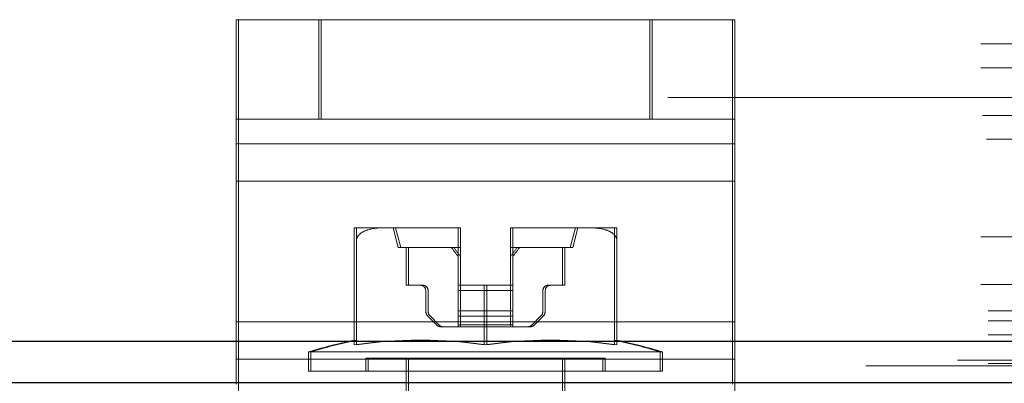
# Model space of a CAD drawing. Header units: inches. Extents: x 0.2 to 10.8, y 0.2 to 8.2.
# Tile 103 of 164: x 2.8606 to 2.935, y 6.8319 to 6.8593. Entities that reach past the tile are written whole.
import ezdxf

# ---------------------------------------------------------------- set-up
doc = ezdxf.new("R2010")
doc.units = ezdxf.units.IN
doc.header["$MEASUREMENT"] = 0
doc.linetypes.add('HIDDEN', pattern=[0.07500000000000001, 0.05, -0.025])
doc.layers.add('DIMENSIONS', color=140, linetype='Continuous')
doc.styles.add('SLDTEXTSTYLE0', font='TXT', dxfattribs={"width": 0.7})
doc.dimstyles.new('SLDDIMSTYLE1', dxfattribs={"dimtxt": 0.0849609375, "dimasz": 0.13, "dimexe": 0, "dimexo": 0.0625, "dimgap": 0.021240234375, "dimtad": 0, "dimtih": 1, "dimtoh": 1, "dimlfac": 20, "dimrnd": 1e-09, "dimzin": 12, "dimdsep": 46, "dimtxsty": 'SLDTEXTSTYLE0', "dimsah": 1, "dimcen": 0.09, "dimadec": 0, "dimazin": 3, "dimtfac": 1, "dimtmove": 0, "dimatfit": 0, "dimfxl": 0, "dimfrac": 2, "dimtolj": 1, "dimtzin": 12, "dimarcsym": 0})

# ---------------------------------------------------------------- blocks, each defined once
blk = doc.blocks.new('_D_4')
at = {"layer": 'DIMENSIONS'}
for p, q in [((2.671702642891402, 6.798774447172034), (2.671702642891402, 6.512021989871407)), ((2.75246799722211, 6.754930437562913), (2.75246799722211, 6.512021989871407)), ((2.671702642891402, 6.637021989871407), (2.421702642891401, 6.637021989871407)), ((2.75246799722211, 6.637021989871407), (2.986992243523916, 6.637021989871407)), ((3.102118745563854, 6.637021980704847), (3.073588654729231, 6.637021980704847)), ((3.073588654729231, 6.637021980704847), (3.073588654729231, 6.501991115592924)), ((3.354587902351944, 6.637021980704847), (3.383117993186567, 6.637021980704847)), ((3.383117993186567, 6.637021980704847), (3.383117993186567, 6.501991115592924)), ((3.073588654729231, 6.501991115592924), (3.102118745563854, 6.501991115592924)), ((3.383117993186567, 6.501991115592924), (3.354587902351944, 6.501991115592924))]:
    blk.add_line(p, q, dxfattribs=at)
for points in [[(2.671702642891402, 6.637021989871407), (2.541702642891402, 6.657021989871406), (2.541702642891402, 6.617021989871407)], [(2.75246799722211, 6.637021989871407), (2.88246799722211, 6.617021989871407), (2.88246799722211, 6.657021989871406)]]:
    blk.add_solid(points, dxfattribs=at)
at = {"layer": 'DIMENSIONS', "char_height": 0.08333333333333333, "attachment_point": 1, "style": 'SLDTEXTSTYLE0'}
for s, insert in [('1.62', (3.102118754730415, 6.763464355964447)), ('41.0', (3.102118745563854, 6.609413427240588))]:
    blk.add_mtext(s, dxfattribs=dict(at, insert=insert))

msp = doc.modelspace()

# ---------------------------------------------------------------- linework, layer by layer
at = {"color": 7, "linetype": 'HIDDEN', "lineweight": 18}
for p, q in [((2.876993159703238, 6.859305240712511), (2.877171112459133, 6.859305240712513)), ((2.876993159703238, 6.859305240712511), (2.876993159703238, 6.849929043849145)), ((2.877171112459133, 6.851805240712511), (2.877171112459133, 6.859305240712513)), ((2.877171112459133, 6.859305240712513), (2.883421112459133, 6.859305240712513)), ((2.883243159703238, 6.851805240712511), (2.883243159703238, 6.859305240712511)), ((2.883421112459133, 6.851805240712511), (2.883421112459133, 6.859305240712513)), ((2.908421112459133, 6.859305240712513), (2.883421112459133, 6.859305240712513)), ((2.908243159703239, 6.851805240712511), (2.908243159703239, 6.859305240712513)), ((2.908421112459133, 6.851805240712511), (2.908421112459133, 6.859305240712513)), ((2.908421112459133, 6.859305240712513), (2.914671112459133, 6.859305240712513)), ((2.914493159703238, 6.859305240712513), (2.914493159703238, 6.849929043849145)), ((2.914671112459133, 6.851805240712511), (2.914671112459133, 6.859305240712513)), ((2.733252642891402, 6.857478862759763), (3.058252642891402, 6.857478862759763)), ((2.733252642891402, 6.857478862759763), (3.058252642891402, 6.857478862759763)), ((3.058252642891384, 6.855756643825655), (2.733252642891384, 6.855756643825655)), ((2.733252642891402, 6.855678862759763), (3.058252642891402, 6.855678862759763)), ((3.058252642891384, 6.855250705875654), (2.733252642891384, 6.855250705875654)), ((4.409602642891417, 6.853428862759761), (2.733802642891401, 6.853428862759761)), ((3.058188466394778, 6.852638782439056), (2.73331681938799, 6.852638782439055)), ((3.058252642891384, 6.852156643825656), (2.733252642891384, 6.852156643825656)), ((3.058252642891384, 6.851987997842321), (2.733252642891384, 6.851987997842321)), ((2.733382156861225, 6.852078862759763), (3.058123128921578, 6.852078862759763)), ((2.876993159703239, 6.851805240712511), (2.877171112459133, 6.851805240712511)), ((2.883421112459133, 6.851805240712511), (2.877171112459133, 6.851805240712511)), ((2.877171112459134, 6.847117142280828), (2.877171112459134, 6.851805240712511)), ((2.908421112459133, 6.851805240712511), (2.883421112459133, 6.851805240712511)), ((2.914671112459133, 6.851805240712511), (2.908421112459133, 6.851805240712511)), ((2.914671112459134, 6.847117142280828), (2.914671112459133, 6.851805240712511)), ((3.058188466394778, 6.851117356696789), (2.73331681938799, 6.851117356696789)), ((2.733684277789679, 6.850278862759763), (3.057821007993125, 6.850278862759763)), ((2.733684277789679, 6.850278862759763), (3.057821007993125, 6.850278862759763)), ((2.876993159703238, 6.849929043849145), (2.914493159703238, 6.849929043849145)), ((2.876993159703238, 6.849929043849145), (2.876993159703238, 6.836493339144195)), ((2.914671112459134, 6.849929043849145), (2.877171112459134, 6.849929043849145)), ((2.914493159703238, 6.849929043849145), (2.914493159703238, 6.836493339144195)), ((2.876993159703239, 6.847117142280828), (2.914493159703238, 6.847117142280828)), ((2.914671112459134, 6.847117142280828), (2.877171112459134, 6.847117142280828)), ((2.877171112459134, 6.833681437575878), (2.877171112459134, 6.847117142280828)), ((2.914671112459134, 6.833681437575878), (2.914671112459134, 6.847117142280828)), ((3.058252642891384, 6.843949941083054), (2.733252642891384, 6.843949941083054)), ((2.886079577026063, 6.843596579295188), (2.88589965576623, 6.843596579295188)), ((2.888141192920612, 6.843596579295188), (2.886079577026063, 6.843596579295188)), ((2.893860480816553, 6.843596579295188), (2.888141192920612, 6.843596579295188)), ((2.888852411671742, 6.843596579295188), (2.889246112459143, 6.842120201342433)), ((2.889032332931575, 6.843596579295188), (2.889426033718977, 6.842120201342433)), ((2.893773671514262, 6.843596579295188), (2.89368055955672, 6.843596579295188)), ((2.89368055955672, 6.843596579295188), (2.893773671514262, 6.843596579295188)), ((2.893773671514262, 6.843596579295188), (2.893773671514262, 6.843595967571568)), ((2.893773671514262, 6.843595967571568), (2.893773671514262, 6.839265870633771)), ((2.893953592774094, 6.843596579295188), (2.893860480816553, 6.843596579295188)), ((2.893860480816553, 6.843596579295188), (2.893953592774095, 6.843596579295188)), ((2.893953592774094, 6.843595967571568), (2.893953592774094, 6.843596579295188)), ((2.893953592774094, 6.839265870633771), (2.893953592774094, 6.843595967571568)), ((2.897710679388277, 6.843596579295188), (2.897710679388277, 6.843595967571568)), ((2.897803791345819, 6.843596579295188), (2.897710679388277, 6.843596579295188)), ((2.897710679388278, 6.843596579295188), (2.897803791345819, 6.843596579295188)), ((2.897710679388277, 6.843595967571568), (2.897710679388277, 6.839265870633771)), ((2.897890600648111, 6.843596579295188), (2.897803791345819, 6.843596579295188)), ((2.897983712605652, 6.843596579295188), (2.89789060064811, 6.843596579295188)), ((2.89789060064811, 6.843595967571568), (2.89789060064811, 6.843596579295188)), ((2.89789060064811, 6.843596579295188), (2.897983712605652, 6.843596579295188)), ((2.89789060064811, 6.839265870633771), (2.89789060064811, 6.843595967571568)), ((2.903703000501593, 6.843596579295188), (2.897983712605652, 6.843596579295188)), ((2.902238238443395, 6.842120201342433), (2.902631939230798, 6.843596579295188)), ((2.902418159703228, 6.842120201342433), (2.90281186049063, 6.843596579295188)), ((2.905764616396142, 6.843596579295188), (2.903703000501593, 6.843596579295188)), ((3.058252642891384, 6.843079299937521), (2.733252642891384, 6.843079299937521)), ((2.733252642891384, 6.842910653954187), (3.058252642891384, 6.842910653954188)), ((3.058252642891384, 6.842428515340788), (2.733252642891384, 6.842428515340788)), ((2.88589965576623, 6.834768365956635), (2.88589965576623, 6.842650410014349)), ((2.886079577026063, 6.834768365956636), (2.886079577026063, 6.842650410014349)), ((2.889426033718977, 6.842120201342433), (2.889246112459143, 6.842120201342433)), ((2.893953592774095, 6.842120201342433), (2.889426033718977, 6.842120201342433)), ((2.889836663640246, 6.839265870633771), (2.889836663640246, 6.842120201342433)), ((2.890016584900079, 6.842120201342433), (2.890016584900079, 6.839265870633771)), ((2.89789060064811, 6.842120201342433), (2.897710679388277, 6.842120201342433)), ((2.902418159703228, 6.842120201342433), (2.89789060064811, 6.842120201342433)), ((2.901647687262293, 6.842120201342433), (2.901647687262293, 6.839265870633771)), ((2.901827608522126, 6.839265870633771), (2.901827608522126, 6.842120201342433)), ((2.905584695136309, 6.834768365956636), (2.905584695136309, 6.842650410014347)), ((2.905764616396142, 6.834768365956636), (2.905764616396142, 6.842650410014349)), ((3.058252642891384, 6.83981659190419), (2.733252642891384, 6.83981659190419)), ((2.733252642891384, 6.839310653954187), (3.058252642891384, 6.839310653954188)), ((2.890016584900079, 6.839265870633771), (2.889836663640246, 6.839265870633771)), ((2.890016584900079, 6.839265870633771), (2.891099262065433, 6.839265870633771)), ((2.893773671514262, 6.839265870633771), (2.893953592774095, 6.839265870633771)), ((2.893773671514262, 6.83887216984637), (2.893773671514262, 6.839265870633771)), ((2.895922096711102, 6.839265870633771), (2.893953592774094, 6.839265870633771)), ((2.893953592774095, 6.839265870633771), (2.893953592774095, 6.83887216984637)), ((2.895742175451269, 6.834768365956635), (2.895742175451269, 6.839265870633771)), ((2.895922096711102, 6.834768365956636), (2.895922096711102, 6.839265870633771)), ((2.895922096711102, 6.839265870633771), (2.89789060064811, 6.839265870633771)), ((2.897710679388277, 6.83887216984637), (2.897710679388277, 6.839265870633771)), ((2.89789060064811, 6.839265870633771), (2.89789060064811, 6.83887216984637)), ((2.900744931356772, 6.839265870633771), (2.900565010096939, 6.839265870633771)), ((2.900744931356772, 6.839265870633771), (2.901827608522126, 6.839265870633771)), ((2.891313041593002, 6.837345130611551), (2.891313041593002, 6.83887216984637)), ((2.891492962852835, 6.83887216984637), (2.891492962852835, 6.837345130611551)), ((2.897710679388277, 6.83887216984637), (2.893773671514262, 6.83887216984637)), ((2.893773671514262, 6.837345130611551), (2.893773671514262, 6.83887216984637)), ((2.897710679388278, 6.83887216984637), (2.893773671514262, 6.83887216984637)), ((2.893953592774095, 6.83887216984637), (2.89789060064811, 6.83887216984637)), ((2.893953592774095, 6.83887216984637), (2.893953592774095, 6.837345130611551)), ((2.893953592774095, 6.83887216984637), (2.89789060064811, 6.83887216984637)), ((2.897710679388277, 6.837345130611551), (2.897710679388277, 6.83887216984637)), ((2.89789060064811, 6.83887216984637), (2.89789060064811, 6.837345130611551)), ((2.900171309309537, 6.83887216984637), (2.900171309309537, 6.837345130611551)), ((2.90035123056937, 6.837345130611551), (2.90035123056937, 6.83887216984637)), ((2.733802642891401, 6.837328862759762), (4.409602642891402, 6.837328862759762)), ((2.733802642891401, 6.837328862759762), (4.409602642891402, 6.837328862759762)), ((2.733848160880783, 6.837328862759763), (4.40955712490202, 6.837328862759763)), ((2.733848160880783, 6.837328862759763), (4.40955712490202, 6.837328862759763)), ((2.733848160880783, 6.837328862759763), (4.40955712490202, 6.837328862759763)), ((2.733848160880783, 6.837328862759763), (4.40955712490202, 6.837328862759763)), ((3.039502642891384, 6.837050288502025), (2.752002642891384, 6.837050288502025)), ((2.892124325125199, 6.836289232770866), (2.891486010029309, 6.836927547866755)), ((2.891665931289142, 6.836927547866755), (2.892304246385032, 6.836289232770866)), ((2.893773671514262, 6.836927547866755), (2.893773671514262, 6.837345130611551)), ((2.897710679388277, 6.837345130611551), (2.893773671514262, 6.837345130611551)), ((2.897710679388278, 6.837345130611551), (2.893773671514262, 6.837345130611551)), ((2.897710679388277, 6.836927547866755), (2.893773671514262, 6.836927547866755)), ((2.893773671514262, 6.836289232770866), (2.893773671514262, 6.836927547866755)), ((2.897710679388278, 6.836927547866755), (2.893773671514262, 6.836927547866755)), ((2.893953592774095, 6.837345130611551), (2.89789060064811, 6.837345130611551)), ((2.893953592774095, 6.837345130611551), (2.893953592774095, 6.836927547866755)), ((2.893953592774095, 6.837345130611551), (2.89789060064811, 6.837345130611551)), ((2.893953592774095, 6.836927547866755), (2.89789060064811, 6.836927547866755)), ((2.893953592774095, 6.836927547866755), (2.893953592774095, 6.836289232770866)), ((2.893953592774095, 6.836927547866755), (2.89789060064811, 6.836927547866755)), ((2.897710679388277, 6.836927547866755), (2.897710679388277, 6.837345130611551)), ((2.897710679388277, 6.836289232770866), (2.897710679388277, 6.836927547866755)), ((2.89789060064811, 6.837345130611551), (2.89789060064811, 6.836927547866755)), ((2.89789060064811, 6.836927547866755), (2.89789060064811, 6.836289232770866)), ((2.89999834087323, 6.836927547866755), (2.89936002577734, 6.836289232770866)), ((2.899539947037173, 6.836289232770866), (2.900178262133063, 6.836927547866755)), ((2.733802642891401, 6.836568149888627), (4.409602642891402, 6.836568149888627)), ((2.876993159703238, 6.836493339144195), (2.914493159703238, 6.836493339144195)), ((2.876993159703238, 6.836493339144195), (2.876993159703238, 6.83180524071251)), ((2.914671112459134, 6.836493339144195), (2.877171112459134, 6.836493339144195)), ((2.892721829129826, 6.836116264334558), (2.892541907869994, 6.836116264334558)), ((2.892721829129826, 6.836116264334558), (2.893953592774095, 6.836116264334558)), ((2.897710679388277, 6.836289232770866), (2.893773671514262, 6.836289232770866)), ((2.893773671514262, 6.836116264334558), (2.893773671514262, 6.836289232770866)), ((2.897710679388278, 6.836289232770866), (2.893773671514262, 6.836289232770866)), ((2.893953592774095, 6.836289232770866), (2.89789060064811, 6.836289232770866)), ((2.893953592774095, 6.836289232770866), (2.893953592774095, 6.836116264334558)), ((2.893953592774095, 6.836289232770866), (2.89789060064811, 6.836289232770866)), ((2.893953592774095, 6.836116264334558), (2.89789060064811, 6.836116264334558)), ((2.897710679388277, 6.836116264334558), (2.897710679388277, 6.836289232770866)), ((2.89789060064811, 6.836289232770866), (2.89789060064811, 6.836116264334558)), ((2.89789060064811, 6.836116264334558), (2.899122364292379, 6.836116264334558)), ((2.914493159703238, 6.836493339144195), (2.914493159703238, 6.831805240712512)), ((2.733802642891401, 6.835528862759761), (4.409602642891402, 6.835528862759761)), ((2.8826346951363, 6.834234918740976), (2.882454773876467, 6.834234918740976)), ((2.882454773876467, 6.834234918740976), (2.882454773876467, 6.832769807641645)), ((2.909209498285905, 6.834234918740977), (2.8826346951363, 6.834234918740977)), ((2.882634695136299, 6.834234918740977), (2.882634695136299, 6.832769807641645)), ((2.886965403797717, 6.833754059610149), (2.886785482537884, 6.833754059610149)), ((2.886785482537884, 6.833754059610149), (2.886785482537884, 6.832769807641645)), ((2.904878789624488, 6.833754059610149), (2.886965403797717, 6.833754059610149)), ((2.886965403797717, 6.833754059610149), (2.886965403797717, 6.832769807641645)), ((2.889836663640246, 6.833754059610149), (2.889836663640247, 6.814292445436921)), ((2.890016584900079, 6.833754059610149), (2.890016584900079, 6.814292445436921)), ((2.901647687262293, 6.814292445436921), (2.901647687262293, 6.833754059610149)), ((2.901827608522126, 6.814292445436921), (2.901827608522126, 6.833754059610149)), ((2.904698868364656, 6.832769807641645), (2.904698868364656, 6.833754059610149)), ((2.904878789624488, 6.832769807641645), (2.904878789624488, 6.833754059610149)), ((2.909029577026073, 6.832769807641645), (2.909029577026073, 6.834234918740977)), ((2.909209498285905, 6.832769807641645), (2.909209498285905, 6.834234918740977)), ((4.431485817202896, 6.833614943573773), (2.711896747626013, 6.833614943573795)), ((4.424569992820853, 6.833180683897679), (2.718808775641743, 6.833180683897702)), ((2.733802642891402, 6.833357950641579), (4.409602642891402, 6.833357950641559)), ((2.876993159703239, 6.833681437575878), (2.914493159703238, 6.833681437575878)), ((2.914671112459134, 6.833681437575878), (2.877171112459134, 6.833681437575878)), ((2.877171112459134, 6.824305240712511), (2.877171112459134, 6.833681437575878)), ((2.914671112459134, 6.824305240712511), (2.914671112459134, 6.833681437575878)), ((2.882634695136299, 6.832769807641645), (2.882454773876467, 6.832769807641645)), ((2.909209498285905, 6.832769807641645), (2.882634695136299, 6.832769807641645))]:
    msp.add_line(p, q, dxfattribs=at)
at = {"color": 7, "linetype": 'Continuous', "lineweight": 25}
for p, q in [((2.733802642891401, 6.835046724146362), (4.409602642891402, 6.835046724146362)), ((2.733802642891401, 6.831928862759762), (4.409602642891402, 6.831928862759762))]:
    msp.add_line(p, q, dxfattribs=at)
at = {"color": 7, "linetype": 'HIDDEN', "lineweight": 18, "flags": 128}
for points in [[(4.45141733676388, 6.835419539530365), (3.585613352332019, 6.835419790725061), (2.69197889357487, 6.835419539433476)], [(4.440458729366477, 6.834285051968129), (3.585613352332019, 6.834285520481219), (2.70294991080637, 6.834285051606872)], [(4.424585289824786, 6.833180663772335), (3.585613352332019, 6.83318021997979), (2.718811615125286, 6.833180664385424)]]:
    msp.add_lwpolyline(points, dxfattribs=at)
at = {"color": 7, "linetype": 'HIDDEN', "lineweight": 18}
for centre, radius, start, end in [((2.893681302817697, 6.836623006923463), 0.006973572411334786, 89.24106456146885, 90.00610672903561), ((2.89368130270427, 6.836622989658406), 0.006973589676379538, 89.24106550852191, 90.00610578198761), ((2.893861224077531, 6.836623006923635), 0.006973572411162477, 89.24106456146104, 90.00610672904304), ((2.893861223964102, 6.836622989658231), 0.006973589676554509, 89.24106550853, 90.0061057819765), ((2.89780304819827, 6.836622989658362), 0.006973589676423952, 89.99389421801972, 90.75893449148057), ((2.897803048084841, 6.836623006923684), 0.006973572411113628, 89.99389327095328, 90.75893543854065), ((2.897982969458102, 6.83662298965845), 0.00697358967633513, 89.99389421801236, 90.75893449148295), ((2.897982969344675, 6.836623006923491), 0.006973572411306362, 89.99389327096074, 90.75893543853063), ((2.8909193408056, 6.83887216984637), 0.0003937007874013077, 0, 90), ((2.891099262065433, 6.83887216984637), 0.0003937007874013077, 0, 90), ((2.900565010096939, 6.83887216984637), 0.0003937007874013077, 90, 180), ((2.900744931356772, 6.83887216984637), 0.0003937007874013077, 90, 180), ((2.891903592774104, 6.837345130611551), 0.0005905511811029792, 180, 225.0000000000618), ((2.892083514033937, 6.837345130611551), 0.0005905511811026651, 180, 225.0000000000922), ((2.899580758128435, 6.837345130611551), 0.0005905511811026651, 314.9999999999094, 0), ((2.899760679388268, 6.837345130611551), 0.0005905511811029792, 314.9999999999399, 0), ((2.892541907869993, 6.836706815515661), 0.0005905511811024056, 225.0000000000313, 270.0000000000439), ((2.892721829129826, 6.836706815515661), 0.0005905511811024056, 225.0000000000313, 270.0000000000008), ((2.898942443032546, 6.836706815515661), 0.0005905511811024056, 270.0000000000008, 314.9999999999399), ((2.899122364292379, 6.836706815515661), 0.0005905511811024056, 270.0000000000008, 314.9999999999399), ((2.89574217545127, 6.790084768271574), 0.04610629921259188, 102.3260456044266, 106.7496602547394), ((2.895922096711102, 6.790084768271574), 0.04610629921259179, 102.326045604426, 106.7496602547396), ((2.89082091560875, 6.801293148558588), 0.03383502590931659, 81.6367379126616, 98.36326208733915), ((2.891000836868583, 6.801293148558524), 0.03383502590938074, 81.63673791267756, 98.36326208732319), ((2.900663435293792, 6.801293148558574), 0.03383502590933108, 81.63673791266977, 98.36326208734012), ((2.900843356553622, 6.801293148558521), 0.03383502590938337, 81.63673791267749, 98.36326208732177), ((2.89574217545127, 6.790084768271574), 0.04610629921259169, 73.25033974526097, 77.67395439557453), ((2.895922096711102, 6.790084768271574), 0.04610629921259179, 73.25033974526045, 77.673954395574)]:
    msp.add_arc(centre, radius, start, end, dxfattribs=at)
for points, knots in [([(2.88589965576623, 6.842650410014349), (2.88589965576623, 6.842766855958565), (2.88589965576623, 6.842874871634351), (2.88589965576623, 6.843056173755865), (2.88589965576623, 6.843130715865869), (2.88589965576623, 6.843318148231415), (2.88589965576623, 6.843397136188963), (2.88589965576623, 6.843569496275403), (2.88589965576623, 6.843596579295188), (2.88589965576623, 6.843596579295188)], [0, 0, 0, 0, 0.1249999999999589, 0.1249999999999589, 0.2499999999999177, 0.2499999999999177, 0.4999999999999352, 0.4999999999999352, 1, 1, 1, 1]), ([(2.888141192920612, 6.843596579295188), (2.887744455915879, 6.843596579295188), (2.887347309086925, 6.843569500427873), (2.886770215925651, 6.843396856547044), (2.88658095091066, 6.843316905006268), (2.886333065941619, 6.843131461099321), (2.886254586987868, 6.843056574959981), (2.886131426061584, 6.842874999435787), (2.886087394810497, 6.842766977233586), (2.886079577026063, 6.842650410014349)], [0, 0, 0, 0, 0.5000000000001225, 0.5000000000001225, 0.7500000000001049, 0.7500000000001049, 0.8750000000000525, 0.8750000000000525, 1, 1, 1, 1]), ([(2.886079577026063, 6.842650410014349), (2.886079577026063, 6.842766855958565), (2.886079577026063, 6.842874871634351), (2.886079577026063, 6.843056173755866), (2.886079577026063, 6.84313071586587), (2.886079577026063, 6.843318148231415), (2.886079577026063, 6.843397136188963), (2.886079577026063, 6.843569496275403), (2.886079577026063, 6.843596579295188), (2.886079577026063, 6.843596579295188)], [0, 0, 0, 0, 0.1249999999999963, 0.1249999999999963, 0.2499999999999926, 0.2499999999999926, 0.4999999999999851, 0.4999999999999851, 1, 1, 1, 1]), ([(2.905764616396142, 6.842650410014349), (2.90575680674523, 6.842766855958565), (2.905712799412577, 6.842874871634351), (2.905589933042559, 6.843056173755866), (2.905512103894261, 6.84313071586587), (2.905261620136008, 6.843318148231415), (2.905073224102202, 6.843397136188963), (2.90449653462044, 6.843569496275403), (2.904099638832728, 6.843596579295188), (2.903703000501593, 6.843596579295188)], [0, 0, 0, 0, 0.1249999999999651, 0.1249999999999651, 0.2499999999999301, 0.2499999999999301, 0.4999999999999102, 0.4999999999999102, 1, 1, 1, 1]), ([(2.905584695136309, 6.843596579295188), (2.905584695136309, 6.843596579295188), (2.905584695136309, 6.843569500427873), (2.905584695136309, 6.843396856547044), (2.905584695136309, 6.843316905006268), (2.905584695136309, 6.843131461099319), (2.905584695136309, 6.843056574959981), (2.905584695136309, 6.842874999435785), (2.905584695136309, 6.842766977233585), (2.905584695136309, 6.842650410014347)], [0, 0, 0, 0, 0.499999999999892, 0.499999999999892, 0.7499999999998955, 0.7499999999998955, 0.8749999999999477, 0.8749999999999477, 1, 1, 1, 1]), ([(2.905764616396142, 6.843596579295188), (2.905764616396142, 6.843596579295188), (2.905764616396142, 6.843569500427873), (2.905764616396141, 6.843396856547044), (2.905764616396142, 6.843316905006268), (2.905764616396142, 6.843131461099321), (2.905764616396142, 6.843056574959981), (2.905764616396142, 6.842874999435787), (2.905764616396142, 6.842766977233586), (2.905764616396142, 6.842650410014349)], [0, 0, 0, 0, 0.5000000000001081, 0.5000000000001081, 0.7500000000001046, 0.7500000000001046, 0.8750000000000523, 0.8750000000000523, 1, 1, 1, 1])]:
    msp.add_open_spline(points, degree=3, knots=knots, dxfattribs=at)
for points in [[(2.893773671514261, 6.841421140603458), (2.893599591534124, 6.841651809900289), (2.893429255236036, 6.841885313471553), (2.893260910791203, 6.842120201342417)], [(2.893440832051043, 6.842120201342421), (2.893609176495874, 6.841885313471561), (2.893779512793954, 6.841651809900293), (2.893953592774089, 6.841421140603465)], [(2.898223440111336, 6.842120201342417), (2.898055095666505, 6.841885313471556), (2.897884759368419, 6.841651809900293), (2.897710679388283, 6.841421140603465)], [(2.897890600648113, 6.841421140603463), (2.89806468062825, 6.841651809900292), (2.898235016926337, 6.841885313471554), (2.898403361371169, 6.842120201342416)]]:
    msp.add_open_spline(points, degree=3, dxfattribs=at)

# ---------------------------------------------------------------- dimensions: what is measured, and where the dimension line sits
at = {"layer": 'DIMENSIONS'}
dim = msp.add_linear_dim(base=(2.75246799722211, 6.637021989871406), p1=(2.671702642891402, 6.848774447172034), p2=(2.75246799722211, 6.804930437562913), dimstyle='SLDDIMSTYLE1', dxfattribs=at)
dim.commit()
dim.dimension.update_dxf_attribs({"geometry": '_D_4', "text_midpoint": (3.228353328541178, 6.637021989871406), "dimtype": 160})

doc.saveas('drawing.dxf')
